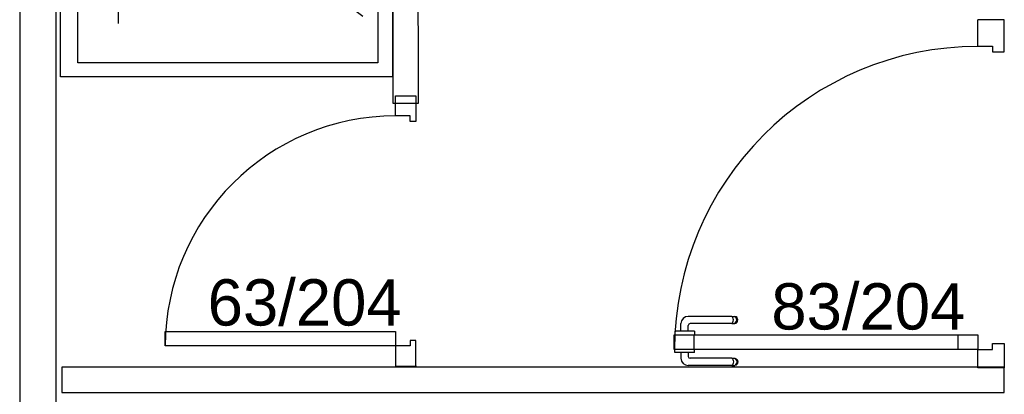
# Model space of a CAD drawing. Header units: millimetres. Extents: x -15 to 127, y -65 to 67.
# Tile 107 of 256: x 36.941 to 37.21, y -50.777 to -50.675. Entities that reach past the tile are written whole.
import ezdxf

# ---------------------------------------------------------------- set-up
doc = ezdxf.new("R2010")
doc.units = ezdxf.units.MM
doc.header["$MEASUREMENT"] = 0
doc.layers.add('Calque 5', color=7, linetype='Continuous')
doc.styles.get("Standard").update_dxf_attribs({"font": 'BKANT.TTF'})

# ---------------------------------------------------------------- blocks, each defined once
blk = doc.blocks.new('PD_27151')
at = {"layer": 'Calque 5', "color": 0}
for p, q in [((13.18745, -36.76854), (13.24776, -36.76835)), ((13.18533, -36.77379), (13.24776, -36.82116)), ((13.18088, -36.78201), (13.18088, -36.82316))]:
    blk.add_line(p, q, dxfattribs=at)
for points in [[(13.16522, -36.74773), (13.25588, -36.74773), (13.25588, -36.83773), (13.16504, -36.83773), (13.16522, -36.74773)], [(13.16986, -36.7519), (13.2519, -36.7519), (13.2519, -36.8339), (13.16986, -36.8339), (13.16986, -36.7519)]]:
    blk.add_lwpolyline(points, dxfattribs=at)
blk.add_circle((13.18088, -36.77054), 0.0035, dxfattribs=at)
blk = doc.blocks.new('PD_27154')
at = {"layer": 'Calque 5', "color": 0}
for p, q in [((13.33313, -36.91233), (13.33313, -36.91232)), ((13.33313, -36.91331), (13.33313, -36.91233)), ((13.33313, -36.91332), (13.33313, -36.91331)), ((13.3333, -36.91332), (13.33313, -36.91332)), ((13.33377, -36.91332), (13.3333, -36.91332)), ((13.33448, -36.91332), (13.33377, -36.91332)), ((13.33537, -36.91332), (13.33448, -36.91332)), ((13.33485, -36.91332), (13.33485, -36.91484)), ((13.33631, -36.91332), (13.33537, -36.91332)), ((13.33719, -36.91332), (13.33631, -36.91332)), ((13.33682, -36.91332), (13.33682, -36.91437)), ((13.33791, -36.91332), (13.33719, -36.91332)), ((13.33838, -36.91332), (13.33791, -36.91332)), ((13.33854, -36.91332), (13.33838, -36.91332)), ((13.33854, -36.91233), (13.33854, -36.91232)), ((13.33854, -36.91331), (13.33854, -36.91233)), ((13.33854, -36.91332), (13.33854, -36.91331)), ((13.34875, -36.91487), (13.33732, -36.91487)), ((13.34875, -36.91487), (13.34937, -36.91487)), ((13.34892, -36.91499), (13.34906, -36.91521)), ((13.34906, -36.91521), (13.34915, -36.91551)), ((13.34915, -36.9162), (13.34906, -36.9165)), ((13.34915, -36.91551), (13.34918, -36.91586)), ((13.34918, -36.91586), (13.34915, -36.9162)), ((13.34937, -36.91487), (13.34959, -36.91487)), ((13.34959, -36.91487), (13.34991, -36.91499)), ((13.34966, -36.91499), (13.3499, -36.91521)), ((13.3499, -36.91521), (13.35005, -36.91551)), ((13.35005, -36.9162), (13.3499, -36.9165)), ((13.34991, -36.91499), (13.35018, -36.91521)), ((13.35005, -36.91551), (13.35011, -36.91586)), ((13.35011, -36.91586), (13.35005, -36.9162)), ((13.35018, -36.91521), (13.35035, -36.91551)), ((13.35035, -36.9162), (13.35018, -36.9165)), ((13.35035, -36.91551), (13.35041, -36.91586)), ((13.35041, -36.91586), (13.35035, -36.9162)), ((13.34875, -36.91684), (13.33685, -36.91684)), ((13.34875, -36.91684), (13.34937, -36.91684)), ((13.34906, -36.9165), (13.34892, -36.91672)), ((13.34937, -36.91684), (13.34959, -36.91684)), ((13.34991, -36.91672), (13.34959, -36.91684)), ((13.3499, -36.9165), (13.34966, -36.91672)), ((13.35018, -36.9165), (13.34991, -36.91672))]:
    blk.add_line(p, q, dxfattribs=at)
for centre, radius in [((13.33685, -36.91484), 0.002), ((13.33732, -36.91437), 0.000501)]:
    blk.add_arc(centre, radius, 180, 270, dxfattribs=at)
blk = doc.blocks.new('PD_27155')
at = {"layer": 'Calque 5', "color": 0}
for p, q in [((13.33485, -36.90741), (13.33485, -36.90538)), ((13.34875, -36.90338), (13.33685, -36.90338)), ((13.34875, -36.90535), (13.33732, -36.90535)), ((13.34875, -36.90338), (13.34937, -36.90338)), ((13.34875, -36.90535), (13.34937, -36.90535)), ((13.34906, -36.90372), (13.34892, -36.9035)), ((13.34892, -36.90523), (13.34906, -36.90501)), ((13.34915, -36.90402), (13.34906, -36.90372)), ((13.34906, -36.90501), (13.34915, -36.90471)), ((13.34918, -36.90436), (13.34915, -36.90402)), ((13.34915, -36.90471), (13.34918, -36.90436)), ((13.34937, -36.90338), (13.34959, -36.90338)), ((13.34937, -36.90535), (13.34959, -36.90535)), ((13.34991, -36.9035), (13.34959, -36.90338)), ((13.34959, -36.90535), (13.34991, -36.90523)), ((13.3499, -36.90372), (13.34966, -36.9035)), ((13.34966, -36.90523), (13.3499, -36.90501)), ((13.35005, -36.90402), (13.3499, -36.90372)), ((13.3499, -36.90501), (13.35005, -36.90471)), ((13.35018, -36.90372), (13.34991, -36.9035)), ((13.34991, -36.90523), (13.35018, -36.90501)), ((13.35011, -36.90436), (13.35005, -36.90402)), ((13.35005, -36.90471), (13.35011, -36.90436)), ((13.35035, -36.90402), (13.35018, -36.90372)), ((13.35018, -36.90501), (13.35035, -36.90471)), ((13.35041, -36.90436), (13.35035, -36.90402)), ((13.35035, -36.90471), (13.35041, -36.90436)), ((13.3333, -36.90741), (13.33313, -36.90741)), ((13.33313, -36.90741), (13.33313, -36.90742)), ((13.33313, -36.90742), (13.33313, -36.9084)), ((13.33377, -36.90741), (13.3333, -36.90741)), ((13.33448, -36.90741), (13.33377, -36.90741)), ((13.33537, -36.90741), (13.33448, -36.90741)), ((13.33631, -36.90741), (13.33537, -36.90741)), ((13.33719, -36.90741), (13.33631, -36.90741)), ((13.33682, -36.90741), (13.33682, -36.90585)), ((13.33791, -36.90741), (13.33719, -36.90741)), ((13.33838, -36.90741), (13.33791, -36.90741)), ((13.33854, -36.90741), (13.33838, -36.90741)), ((13.33854, -36.90741), (13.33854, -36.90742)), ((13.33854, -36.90742), (13.33854, -36.9084)), ((13.33313, -36.9084), (13.33313, -36.90841)), ((13.33854, -36.9084), (13.33854, -36.90841))]:
    blk.add_line(p, q, dxfattribs=at)
for centre, radius in [((13.33685, -36.90538), 0.002), ((13.33732, -36.90585), 0.000501)]:
    blk.add_arc(centre, radius, 90, 180, dxfattribs=at)
blk = doc.blocks.new('PD_27153')
at = {"layer": 'Calque 5'}
for name in ['PD_27155', 'PD_27154']:
    blk.add_blockref(name, (0, 0), dxfattribs=at)
blk = doc.blocks.new('PD_27157')
at = {"layer": 'Calque 5', "color": 0}
for p, q in [((13.4161, -36.82932), (13.4161, -36.82211)), ((13.42331, -36.82211), (13.4161, -36.82211)), ((13.42331, -36.83091), (13.42331, -36.82211))]:
    blk.add_line(p, q, dxfattribs=at)
blk.add_lwpolyline([(13.4161, -36.82932), (13.42011, -36.82932), (13.42011, -36.83091), (13.42331, -36.83091), (13.42331, -36.82932)], dxfattribs=at)
blk = doc.blocks.new('PD_27158')
at = {"layer": 'Calque 5', "color": 0}
for points in [[(13.33839, -36.90844), (13.33839, -36.91244), (13.33304, -36.91244), (13.33304, -36.90844), (13.33839, -36.90844)], [(13.41604, -36.90844), (13.41604, -36.91244), (13.41068, -36.91244), (13.41068, -36.90844), (13.41604, -36.90844)]]:
    blk.add_lwpolyline(points, dxfattribs=at)
blk = doc.blocks.new('PD_27156')
at = {"layer": 'Calque 5', "color": 0}
blk.add_line((13.42331, -36.91745), (13.4161, -36.91745), dxfattribs=at)
for points in [[(13.33299, -36.91244), (13.33299, -36.90844), (13.4161, -36.90844), (13.4161, -36.91244), (13.33299, -36.91244)], [(13.42011, -36.91244), (13.42011, -36.91085), (13.42331, -36.91085), (13.42331, -36.91745), (13.4161, -36.91745), (13.4161, -36.91244), (13.42011, -36.91244)]]:
    blk.add_lwpolyline(points, dxfattribs=at)
blk.add_arc((13.4161, -36.91244), 0.083, 90, 180, dxfattribs=at)
at = {"layer": 'Calque 5'}
for name in ['PD_27157', 'PD_27158']:
    blk.add_blockref(name, (0, 0), dxfattribs=at)
blk = doc.blocks.new('PD_27152')
at = {"layer": 'Calque 5'}
for name in ['PD_27156', 'PD_27153']:
    blk.add_blockref(name, (0, 0), dxfattribs=at)
blk = doc.blocks.new('PD_27170')
at = {"layer": 'Calque 5', "color": 0}
for points in [[(13.25676, -36.84299), (13.26226, -36.84299), (13.26226, -36.84999), (13.26076, -36.84999), (13.26076, -36.84849), (13.25676, -36.84849), (13.25676, -36.84299)], [(13.19376, -36.91149), (13.19376, -36.90749), (13.25676, -36.90749), (13.25676, -36.91149), (13.19376, -36.91149)], [(13.25676, -36.91699), (13.26226, -36.91699), (13.26226, -36.90999), (13.26076, -36.90999), (13.26076, -36.91149), (13.25676, -36.91149), (13.25676, -36.91699)]]:
    blk.add_lwpolyline(points, dxfattribs=at)
blk.add_arc((13.25676, -36.91149), 0.063, 90, 180, dxfattribs=at)
blk = doc.blocks.new('PD_27169')
at = {"layer": 'Calque 5', "color": 0}
blk.add_point((13.26226, -36.91699), dxfattribs=at)
at = {"layer": 'Calque 5'}
blk.add_blockref('PD_27170', (0, 0), dxfattribs=at)
blk = doc.blocks.new('PD_28494')
at = {"layer": 'Calque 5', "color": 0}
for p, q in [((13.18745, -36.76854), (13.24776, -36.76835)), ((13.18533, -36.77379), (13.24776, -36.82116)), ((13.18088, -36.78201), (13.18088, -36.82316))]:
    blk.add_line(p, q, dxfattribs=at)
for points in [[(13.16522, -36.74773), (13.25588, -36.74773), (13.25588, -36.83773), (13.16504, -36.83773), (13.16522, -36.74773)], [(13.16986, -36.7519), (13.2519, -36.7519), (13.2519, -36.8339), (13.16986, -36.8339), (13.16986, -36.7519)]]:
    blk.add_lwpolyline(points, dxfattribs=at)
blk.add_circle((13.18088, -36.77054), 0.0035, dxfattribs=at)
blk = doc.blocks.new('PD_28497')
at = {"layer": 'Calque 5', "color": 0}
for p, q in [((13.33313, -36.91233), (13.33313, -36.91232)), ((13.33313, -36.91331), (13.33313, -36.91233)), ((13.33313, -36.91332), (13.33313, -36.91331)), ((13.3333, -36.91332), (13.33313, -36.91332)), ((13.33377, -36.91332), (13.3333, -36.91332)), ((13.33448, -36.91332), (13.33377, -36.91332)), ((13.33537, -36.91332), (13.33448, -36.91332)), ((13.33485, -36.91332), (13.33485, -36.91484)), ((13.33631, -36.91332), (13.33537, -36.91332)), ((13.33719, -36.91332), (13.33631, -36.91332)), ((13.33682, -36.91332), (13.33682, -36.91437)), ((13.33791, -36.91332), (13.33719, -36.91332)), ((13.33838, -36.91332), (13.33791, -36.91332)), ((13.33854, -36.91332), (13.33838, -36.91332)), ((13.33854, -36.91233), (13.33854, -36.91232)), ((13.33854, -36.91331), (13.33854, -36.91233)), ((13.33854, -36.91332), (13.33854, -36.91331)), ((13.34875, -36.91487), (13.33732, -36.91487)), ((13.34875, -36.91487), (13.34937, -36.91487)), ((13.34892, -36.91499), (13.34906, -36.91521)), ((13.34906, -36.91521), (13.34915, -36.91551)), ((13.34915, -36.9162), (13.34906, -36.9165)), ((13.34915, -36.91551), (13.34918, -36.91586)), ((13.34918, -36.91586), (13.34915, -36.9162)), ((13.34937, -36.91487), (13.34959, -36.91487)), ((13.34959, -36.91487), (13.34991, -36.91499)), ((13.34966, -36.91499), (13.3499, -36.91521)), ((13.3499, -36.91521), (13.35005, -36.91551)), ((13.35005, -36.9162), (13.3499, -36.9165)), ((13.34991, -36.91499), (13.35018, -36.91521)), ((13.35005, -36.91551), (13.35011, -36.91586)), ((13.35011, -36.91586), (13.35005, -36.9162)), ((13.35018, -36.91521), (13.35035, -36.91551)), ((13.35035, -36.9162), (13.35018, -36.9165)), ((13.35035, -36.91551), (13.35041, -36.91586)), ((13.35041, -36.91586), (13.35035, -36.9162)), ((13.34875, -36.91684), (13.33685, -36.91684)), ((13.34875, -36.91684), (13.34937, -36.91684)), ((13.34906, -36.9165), (13.34892, -36.91672)), ((13.34937, -36.91684), (13.34959, -36.91684)), ((13.34991, -36.91672), (13.34959, -36.91684)), ((13.3499, -36.9165), (13.34966, -36.91672)), ((13.35018, -36.9165), (13.34991, -36.91672))]:
    blk.add_line(p, q, dxfattribs=at)
for centre, radius in [((13.33685, -36.91484), 0.002), ((13.33732, -36.91437), 0.000501)]:
    blk.add_arc(centre, radius, 180, 270, dxfattribs=at)
blk = doc.blocks.new('PD_28498')
at = {"layer": 'Calque 5', "color": 0}
for p, q in [((13.33485, -36.90741), (13.33485, -36.90538)), ((13.34875, -36.90338), (13.33685, -36.90338)), ((13.34875, -36.90535), (13.33732, -36.90535)), ((13.34875, -36.90338), (13.34937, -36.90338)), ((13.34875, -36.90535), (13.34937, -36.90535)), ((13.34906, -36.90372), (13.34892, -36.9035)), ((13.34892, -36.90523), (13.34906, -36.90501)), ((13.34915, -36.90402), (13.34906, -36.90372)), ((13.34906, -36.90501), (13.34915, -36.90471)), ((13.34918, -36.90436), (13.34915, -36.90402)), ((13.34915, -36.90471), (13.34918, -36.90436)), ((13.34937, -36.90338), (13.34959, -36.90338)), ((13.34937, -36.90535), (13.34959, -36.90535)), ((13.34991, -36.9035), (13.34959, -36.90338)), ((13.34959, -36.90535), (13.34991, -36.90523)), ((13.3499, -36.90372), (13.34966, -36.9035)), ((13.34966, -36.90523), (13.3499, -36.90501)), ((13.35005, -36.90402), (13.3499, -36.90372)), ((13.3499, -36.90501), (13.35005, -36.90471)), ((13.35018, -36.90372), (13.34991, -36.9035)), ((13.34991, -36.90523), (13.35018, -36.90501)), ((13.35011, -36.90436), (13.35005, -36.90402)), ((13.35005, -36.90471), (13.35011, -36.90436)), ((13.35035, -36.90402), (13.35018, -36.90372)), ((13.35018, -36.90501), (13.35035, -36.90471)), ((13.35041, -36.90436), (13.35035, -36.90402)), ((13.35035, -36.90471), (13.35041, -36.90436)), ((13.3333, -36.90741), (13.33313, -36.90741)), ((13.33313, -36.90741), (13.33313, -36.90742)), ((13.33313, -36.90742), (13.33313, -36.9084)), ((13.33377, -36.90741), (13.3333, -36.90741)), ((13.33448, -36.90741), (13.33377, -36.90741)), ((13.33537, -36.90741), (13.33448, -36.90741)), ((13.33631, -36.90741), (13.33537, -36.90741)), ((13.33719, -36.90741), (13.33631, -36.90741)), ((13.33682, -36.90741), (13.33682, -36.90585)), ((13.33791, -36.90741), (13.33719, -36.90741)), ((13.33838, -36.90741), (13.33791, -36.90741)), ((13.33854, -36.90741), (13.33838, -36.90741)), ((13.33854, -36.90741), (13.33854, -36.90742)), ((13.33854, -36.90742), (13.33854, -36.9084)), ((13.33313, -36.9084), (13.33313, -36.90841)), ((13.33854, -36.9084), (13.33854, -36.90841))]:
    blk.add_line(p, q, dxfattribs=at)
for centre, radius in [((13.33685, -36.90538), 0.002), ((13.33732, -36.90585), 0.000501)]:
    blk.add_arc(centre, radius, 90, 180, dxfattribs=at)
blk = doc.blocks.new('PD_28496')
at = {"layer": 'Calque 5'}
for name in ['PD_28498', 'PD_28497']:
    blk.add_blockref(name, (0, 0), dxfattribs=at)
blk = doc.blocks.new('PD_28500')
at = {"layer": 'Calque 5', "color": 0}
for p, q in [((13.4161, -36.82932), (13.4161, -36.82211)), ((13.42331, -36.82211), (13.4161, -36.82211)), ((13.42331, -36.83091), (13.42331, -36.82211))]:
    blk.add_line(p, q, dxfattribs=at)
blk.add_lwpolyline([(13.4161, -36.82932), (13.42011, -36.82932), (13.42011, -36.83091), (13.42331, -36.83091), (13.42331, -36.82932)], dxfattribs=at)
blk = doc.blocks.new('PD_28501')
at = {"layer": 'Calque 5', "color": 0}
for points in [[(13.33839, -36.90844), (13.33839, -36.91244), (13.33304, -36.91244), (13.33304, -36.90844), (13.33839, -36.90844)], [(13.41604, -36.90844), (13.41604, -36.91244), (13.41068, -36.91244), (13.41068, -36.90844), (13.41604, -36.90844)]]:
    blk.add_lwpolyline(points, dxfattribs=at)
blk = doc.blocks.new('PD_28499')
at = {"layer": 'Calque 5', "color": 0}
blk.add_line((13.42331, -36.91745), (13.4161, -36.91745), dxfattribs=at)
for points in [[(13.33299, -36.91244), (13.33299, -36.90844), (13.4161, -36.90844), (13.4161, -36.91244), (13.33299, -36.91244)], [(13.42011, -36.91244), (13.42011, -36.91085), (13.42331, -36.91085), (13.42331, -36.91745), (13.4161, -36.91745), (13.4161, -36.91244), (13.42011, -36.91244)]]:
    blk.add_lwpolyline(points, dxfattribs=at)
blk.add_arc((13.4161, -36.91244), 0.083, 90, 180, dxfattribs=at)
at = {"layer": 'Calque 5'}
for name in ['PD_28500', 'PD_28501']:
    blk.add_blockref(name, (0, 0), dxfattribs=at)
blk = doc.blocks.new('PD_28495')
at = {"layer": 'Calque 5'}
for name in ['PD_28499', 'PD_28496']:
    blk.add_blockref(name, (0, 0), dxfattribs=at)
blk = doc.blocks.new('PD_28513')
at = {"layer": 'Calque 5', "color": 0}
for points in [[(13.25676, -36.84299), (13.26226, -36.84299), (13.26226, -36.84999), (13.26076, -36.84999), (13.26076, -36.84849), (13.25676, -36.84849), (13.25676, -36.84299)], [(13.19376, -36.91149), (13.19376, -36.90749), (13.25676, -36.90749), (13.25676, -36.91149), (13.19376, -36.91149)], [(13.25676, -36.91699), (13.26226, -36.91699), (13.26226, -36.90999), (13.26076, -36.90999), (13.26076, -36.91149), (13.25676, -36.91149), (13.25676, -36.91699)]]:
    blk.add_lwpolyline(points, dxfattribs=at)
blk.add_arc((13.25676, -36.91149), 0.063, 90, 180, dxfattribs=at)
blk = doc.blocks.new('PD_28512')
at = {"layer": 'Calque 5', "color": 0}
blk.add_point((13.26226, -36.91699), dxfattribs=at)
at = {"layer": 'Calque 5'}
blk.add_blockref('PD_28513', (0, 0), dxfattribs=at)

msp = doc.modelspace()

# ---------------------------------------------------------------- linework, layer by layer
at = {"layer": 'Calque 5', "color": 0}
for points in [[(36.94107, -51.19517), (36.95107, -51.19517), (36.95107, -50.57152), (36.94107, -50.57152), (36.94107, -51.19517)], [(36.94107, -51.19517), (36.95107, -51.19517), (36.95107, -50.57152), (36.94107, -50.57152), (36.94107, -51.19517)], [(37.04991, -50.56997), (37.03983, -50.56999), (37.04001, -50.59031), (36.95221, -50.59028), (36.95221, -50.60032), (37.04309, -50.60032), (37.04317, -50.69756), (37.05017, -50.69756), (37.04991, -50.56997)], [(37.04991, -50.56997), (37.03983, -50.56999), (37.04001, -50.59031), (36.95221, -50.59028), (36.95221, -50.60032), (37.04309, -50.60032), (37.04317, -50.69756), (37.05017, -50.69756), (37.04991, -50.56997)], [(37.21047, -50.76984), (36.95264, -50.76984), (36.95264, -50.77684), (37.21047, -50.77684), (37.21047, -50.76984)], [(37.21047, -50.76984), (36.95264, -50.76984), (36.95264, -50.77684), (37.21047, -50.77684), (37.21047, -50.76984)]]:
    msp.add_lwpolyline(points, dxfattribs=at)

# ---------------------------------------------------------------- block references
at = {"layer": 'Calque 5'}
for name in ['PD_27151', 'PD_28494', 'PD_27152', 'PD_28495', 'PD_27169', 'PD_28512']:
    msp.add_blockref(name, (23.78716, -13.85257), dxfattribs=at)

# ---------------------------------------------------------------- texts
at = {"layer": 'Calque 5', "color": 0, "char_height": 0.012678, "width": 0.0529167, "attachment_point": 1}
for s, insert in [('{\\fArial|b0|i0|c0|p34;\\W0.98;63/204}', (36.9925, -50.74579)), ('{\\fArial|b0|i0|c0|p34;\\W0.98;63/204}', (36.9925, -50.74579)), ('{\\fArial|b0|i0|c0|p34;\\W0.98;83/204}', (37.14673, -50.74688)), ('{\\fArial|b0|i0|c0|p34;\\W0.98;83/204}', (37.14673, -50.74688))]:
    msp.add_mtext(s, dxfattribs=dict(at, insert=insert))

doc.saveas('drawing.dxf')
